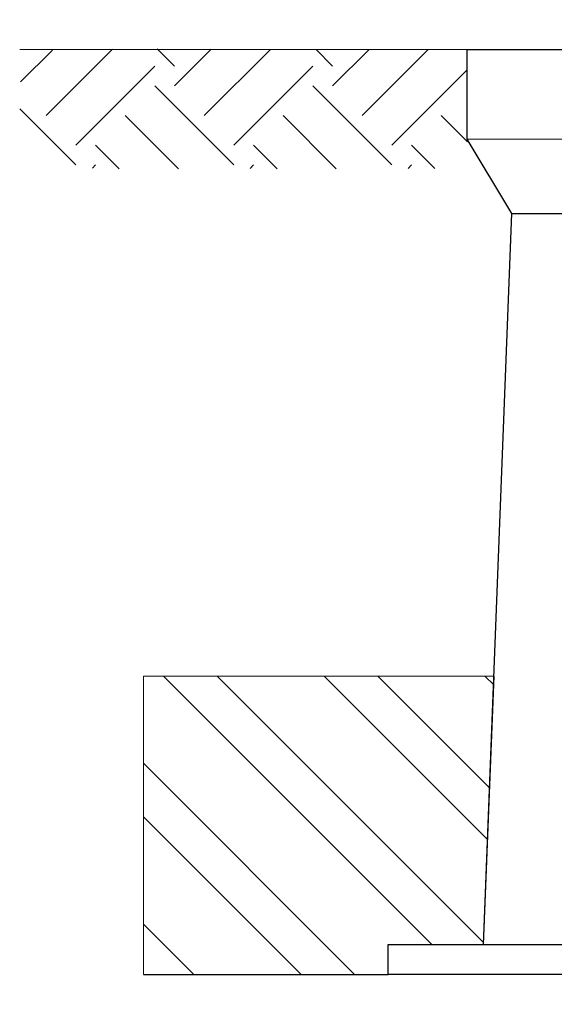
# Model space of a CAD drawing. Extents: x 0 to 7432618, y -40 to 5712028.
# Tile 151 of 165: x 7432598.16 to 7432600.85, y 5711651.69 to 5711656.64. Entities that reach past the tile are written whole.
import ezdxf

# ---------------------------------------------------------------- set-up
doc = ezdxf.new("R2010")
doc.units = 0
doc.header["$MEASUREMENT"] = 0
doc.linetypes.add('DASHDOT', pattern=[25.4, 12.7, -6.35, 0, -6.35])
for name, color, linetype, lineweight in [('2DE_OBP_Wavin_HDPE', 190, 'Continuous', 35), ('GRUNT', 32, 'Continuous', 13), ('H', 2, 'DASHDOT', 13), ('HAWLE', 5, 'Continuous', 25), ('HS', 174, 'Continuous', 13)]:
    doc.layers.add(name, color=color, linetype=linetype, lineweight=lineweight)
doc.layers.add('rysunek', color=7, linetype='Continuous')

# ---------------------------------------------------------------- blocks, each defined once
blk = doc.blocks.new('A$C45305566')
at = {"layer": 'H', "ltscale": 40}
blk.add_line((0, 10), (0, -320), dxfattribs=at)
at = {"layer": 'HAWLE'}
for p, q in [((-168.5, -55), (168.5, -55)), ((-178, -300.0000000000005), (178, -300))]:
    blk.add_line(p, q, dxfattribs=at)
blk.add_lwpolyline([(-183.5, 0), (183.5, 0), (183.5, -30), (168.5, -55), (178, -300), (210, -300), (210, -310), (-210, -310), (-210, -300), (-178, -300.0000000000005), (-168.5, -55), (-183.5, -30)], close=True, dxfattribs=at)
at = {"layer": 'HS'}
blk.add_lwpolyline([(-183.5, -30), (183.5, -30)], dxfattribs=at)
blk = doc.blocks.new('A$C065A6DAD')
at = {"layer": 'GRUNT'}
h = blk.add_hatch(dxfattribs=at)
h.set_pattern_fill('EARTH', color=256, scale=5.9, angle=45, style=0)
h.set_pattern_definition([(45, (-955.0866808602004, -962.8037762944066), (3.552713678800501e-15, 52.98351111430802), [37.465, -37.465]), (45, (-965.0210891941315, -952.8693679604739), (3.552713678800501e-15, 52.98351111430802), [37.465, -37.465]), (45, (-974.9554975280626, -942.9349596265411), (3.552713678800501e-15, 52.98351111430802), [37.465, -37.465]), (135, (-974.9554975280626, -936.3120207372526), (-52.98351111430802, 3.552713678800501e-15), [37.465, -37.465]), (135, (-965.0210891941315, -926.3776124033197), (-52.98351111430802, 3.552713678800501e-15), [37.465, -37.465]), (135, (-955.0866808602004, -916.4432040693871), (-52.98351111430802, 3.552713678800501e-15), [37.465, -37.465])])
h.paths.add_polyline_path([(0, -1.13686837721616e-13), (-50, 0), (-100, 0), (-150, -1.13686837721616e-13), (-150, -20), (-150, -39.99999999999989), (0, -40.00000000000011)])
blk.add_line((-150, 0), (0, 0), dxfattribs=at)

msp = doc.modelspace()

# ---------------------------------------------------------------- hatches: boundary and pattern name
at = {"lineweight": 5}
h = msp.add_hatch(dxfattribs=at)
h.set_pattern_fill('ANSI32', color=256, scale=0.06000000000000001, angle=90)
h.set_pattern_definition([(135, (7432115.5588725, 5711664.663203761), (-0.404111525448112, -0.4041115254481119), []), (135, (7432115.5588725, 5711664.932611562), (-0.404111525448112, -0.4041115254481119), [])])
h.paths.add_polyline_path([(7432600.549956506, 5711653.337574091), (7432598.787076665, 5711653.337574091), (7432598.787076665, 5711651.837574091), (7432600.017609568, 5711651.837574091), (7432600.017609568, 5711651.987574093), (7432600.497609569, 5711651.987574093)])
h.paths.add_polyline_path([(7432607.548142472, 5711653.337574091), (7432605.785262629, 5711653.337574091), (7432605.837609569, 5711651.987574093), (7432606.317609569, 5711651.987574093), (7432606.317609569, 5711651.837574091), (7432607.548142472, 5711651.837574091)])

# ---------------------------------------------------------------- linework, layer by layer
for points in [[(7432598.787076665, 5711651.837574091), (7432598.787076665, 5711653.337574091), (7432600.549956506, 5711653.337574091)], [(7432600.017609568, 5711651.837574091), (7432600.017609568, 5711651.987574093), (7432600.497609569, 5711651.987574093), (7432600.549956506, 5711653.337574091)]]:
    msp.add_lwpolyline(points, dxfattribs=at)
at = {"layer": 'rysunek', "flags": 128}
msp.add_lwpolyline([(7432598.787076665, 5711651.837574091), (7432600.017609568, 5711651.837574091)], dxfattribs=at)

# ---------------------------------------------------------------- block references
at = {"lineweight": 5, "xscale": 0.015, "yscale": 0.015, "zscale": 0.015}
msp.add_blockref('A$C45305566', (7432603.167609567, 5711656.487574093), dxfattribs=at)
at = {"layer": '2DE_OBP_Wavin_HDPE', "lineweight": 5, "xscale": 0.015, "yscale": 0.015, "zscale": 0.015}
msp.add_blockref('A$C065A6DAD', (7432600.415109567, 5711656.487574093), dxfattribs=at)

doc.saveas('drawing.dxf')
